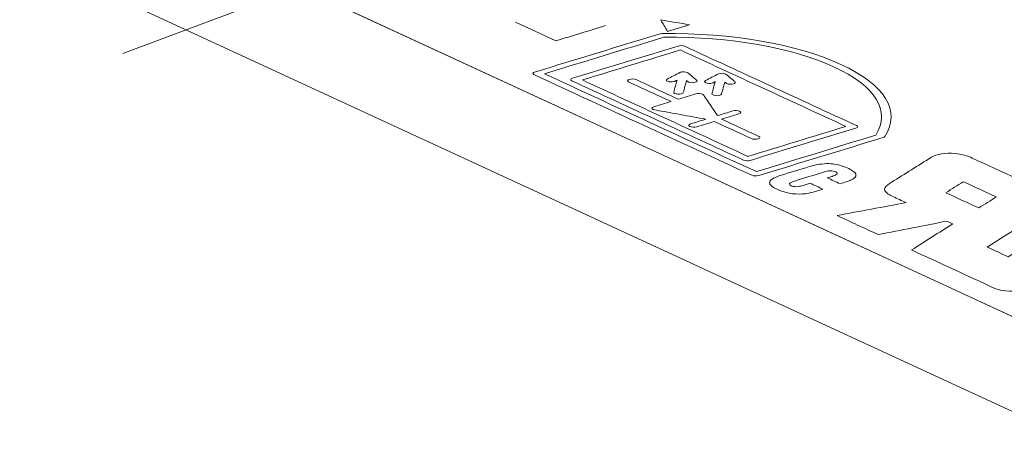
# Model space of a CAD drawing. Header units: inches. Extents: x 513 to 854, y 267 to 501.
# Tile 39 of 214: x 666 to 681, y 289 to 296. Entities that reach past the tile are written whole.
import ezdxf

# ---------------------------------------------------------------- set-up
doc = ezdxf.new("R2010")
doc.units = ezdxf.units.IN
doc.header["$MEASUREMENT"] = 0
doc.linetypes.add('AI-Linetype-36', pattern=[47.5, 22, -8.5, 8.5, -8.5])
doc.layers.add('1', color=7, linetype='Continuous')

# ---------------------------------------------------------------- blocks, each defined once
blk = doc.blocks.new('block 4166')
at = {"layer": '1', "color": 18, "lineweight": 13, "true_color": 0x4c0000}
blk.add_lwpolyline([(686.841, 288.786), (622.594, 318.423)], dxfattribs=at)
blk = doc.blocks.new('block 4184')
at = {"layer": '1', "color": 18, "lineweight": 13, "true_color": 0x4c0000}
blk.add_lwpolyline([(686.841, 288.786), (622.594, 318.423)], dxfattribs=at)
blk = doc.blocks.new('block 6600')
at = {"layer": '1', "color": 155, "lineweight": 18, "true_color": 0x4c7299}
blk.add_lwpolyline([(686.841, 288.786), (622.594, 318.423)], dxfattribs=at)
blk = doc.blocks.new('block 6611')
at = {"layer": '1', "color": 155, "lineweight": 18, "true_color": 0x4c7299}
blk.add_lwpolyline([(686.841, 287.303), (622.594, 316.94)], dxfattribs=at)
blk = doc.blocks.new('block 6623')
at = {"layer": '1', "color": 18, "lineweight": 18, "true_color": 0x4c0000}
blk.add_lwpolyline([(684.418, 289.904), (678.359, 292.699), (666.241, 298.289), (642.004, 309.47), (629.885, 315.06), (623.826, 317.855), (623.069, 318.204), (622.69, 318.379), (622.942, 318.529), (623.651, 318.912), (623.715, 319.374), (623.106, 319.785), (622.033, 320.007)], dxfattribs=at)
blk = doc.blocks.new('block 6838')
at = {"layer": '1', "color": 18, "lineweight": 13, "true_color": 0x4c0000}
blk.add_lwpolyline([(684.418, 289.904), (678.359, 292.699), (666.241, 298.289), (642.004, 309.47), (629.885, 315.06), (623.826, 317.855), (623.069, 318.204), (622.69, 318.379), (622.942, 318.529), (623.651, 318.912), (623.715, 319.374), (623.106, 319.785), (622.033, 320.007)], dxfattribs=at)
blk = doc.blocks.new('block 6913')
at = {"layer": '1', "color": 18, "lineweight": 18, "true_color": 0x4c0000}
blk.add_open_spline([(673.861, 295.19), (674.965, 294.681), (676.069, 294.171), (677.174, 293.662), (677.796, 293.852), (678.418, 294.042), (679.04, 294.232), (679.275, 294.614), (679.038, 294.996), (678.379, 295.3), (677.72, 295.604), (676.772, 295.769), (675.728, 295.76), (675.106, 295.57), (674.483, 295.38), (673.861, 295.19)], degree=3, knots=[0, 0, 0, 0, 1, 1, 1, 2, 2, 2, 3, 3, 3, 4, 4, 4, 5, 5, 5, 5], dxfattribs=at)
blk = doc.blocks.new('block 6914')
at = {"layer": '1', "color": 18, "lineweight": 18, "true_color": 0x4c0000}
blk.add_open_spline([(675.698, 295.816), (676.799, 295.829), (677.8, 295.657), (678.495, 295.336), (679.19, 295.015), (679.436, 294.612), (679.181, 294.21), (679.177, 294.204), (679.168, 294.199), (679.155, 294.195), (678.506, 293.997), (677.858, 293.799), (677.21, 293.601), (677.176, 293.59), (677.132, 293.592), (677.104, 293.605), (675.969, 294.129), (674.833, 294.652), (673.697, 295.176), (673.67, 295.189), (673.674, 295.206), (673.708, 295.216), (674.357, 295.414), (675.005, 295.612), (675.653, 295.81), (675.666, 295.814), (675.682, 295.816), (675.698, 295.816)], degree=3, knots=[0, 0, 0, 0, 1, 1, 1, 2, 2, 2, 3, 3, 3, 4, 4, 4, 5, 5, 5, 6, 6, 6, 7, 7, 7, 8, 8, 8, 9, 9, 9, 9], dxfattribs=at)
blk = doc.blocks.new('block 6915')
at = {"layer": '1', "color": 18, "lineweight": 18, "true_color": 0x4c0000}
blk.add_open_spline([(678.574, 294.368), (678.063, 294.212), (677.553, 294.056), (677.042, 293.9), (676.179, 294.298), (675.317, 294.695), (674.454, 295.093), (674.965, 295.249), (675.475, 295.405), (675.986, 295.561), (676.849, 295.164), (677.711, 294.766), (678.574, 294.368)], degree=3, knots=[0, 0, 0, 0, 1, 1, 1, 2, 2, 2, 3, 3, 3, 4, 4, 4, 4], dxfattribs=at)
blk = doc.blocks.new('block 6916')
at = {"layer": '1', "color": 18, "lineweight": 18, "true_color": 0x4c0000}
blk.add_open_spline([(674.29, 295.08), (675.185, 294.667), (676.079, 294.255), (676.973, 293.842), (677.001, 293.829), (677.045, 293.828), (677.079, 293.838), (677.629, 294.006), (678.177, 294.174), (678.727, 294.342), (678.761, 294.352), (678.765, 294.369), (678.738, 294.381), (677.843, 294.794), (676.949, 295.206), (676.055, 295.619), (676.027, 295.632), (675.983, 295.633), (675.949, 295.623), (675.4, 295.455), (674.851, 295.287), (674.301, 295.119), (674.267, 295.109), (674.263, 295.093), (674.29, 295.08)], degree=3, knots=[0, 0, 0, 0, 1, 1, 1, 2, 2, 2, 3, 3, 3, 4, 4, 4, 5, 5, 5, 6, 6, 6, 7, 7, 7, 8, 8, 8, 8], dxfattribs=at)
blk = doc.blocks.new('block 6917')
at = {"layer": '1', "color": 18, "lineweight": 18, "true_color": 0x4c0000}
blk.add_open_spline([(676.9, 294.565), (676.809, 294.538), (676.719, 294.51), (676.628, 294.482), (676.823, 294.393), (677.017, 294.303), (677.211, 294.213), (677.239, 294.201), (677.235, 294.184), (677.201, 294.174), (677.167, 294.163), (677.123, 294.165), (677.095, 294.178), (676.9, 294.267), (676.706, 294.357), (676.512, 294.447), (676.422, 294.419), (676.331, 294.391), (676.241, 294.364), (676.206, 294.353), (676.163, 294.355), (676.135, 294.368), (676.107, 294.381), (676.112, 294.397), (676.146, 294.408), (676.225, 294.432), (676.305, 294.456), (676.384, 294.48), (676.117, 294.529), (675.851, 294.578), (675.584, 294.626), (675.574, 294.628), (675.565, 294.631), (675.558, 294.634), (675.531, 294.647), (675.535, 294.663), (675.569, 294.674), (675.66, 294.701), (675.75, 294.729), (675.841, 294.756), (675.619, 294.859), (675.398, 294.961), (675.177, 295.063), (675.149, 295.075), (675.154, 295.092), (675.188, 295.102), (675.222, 295.113), (675.266, 295.111), (675.293, 295.098), (675.515, 294.996), (675.736, 294.894), (675.957, 294.792), (676.047, 294.82), (676.138, 294.847), (676.228, 294.875), (676.262, 294.885), (676.306, 294.884), (676.334, 294.871), (676.341, 294.868), (676.346, 294.864), (676.348, 294.86), (676.421, 294.752), (676.494, 294.644), (676.567, 294.536), (676.646, 294.56), (676.726, 294.585), (676.805, 294.609), (676.839, 294.619), (676.883, 294.618), (676.911, 294.605), (676.938, 294.592), (676.934, 294.576), (676.9, 294.565)], degree=3, knots=[0, 0, 0, 0, 1, 1, 1, 2, 2, 2, 3, 3, 3, 4, 4, 4, 5, 5, 5, 6, 6, 6, 7, 7, 7, 8, 8, 8, 9, 9, 9, 10, 10, 10, 11, 11, 11, 12, 12, 12, 13, 13, 13, 14, 14, 14, 15, 15, 15, 16, 16, 16, 17, 17, 17, 18, 18, 18, 19, 19, 19, 20, 20, 20, 21, 21, 21, 22, 22, 22, 23, 23, 23, 24, 24, 24, 24], dxfattribs=at)
blk = doc.blocks.new('block 6918')
at = {"layer": '1', "color": 18, "lineweight": 18, "true_color": 0x4c0000}
blk.add_open_spline([(675.89, 295.069), (675.856, 295.059), (675.812, 295.06), (675.784, 295.073), (675.762, 295.083), (675.761, 295.097), (675.781, 295.107), (675.846, 295.141), (675.91, 295.174), (675.975, 295.208), (675.979, 295.21), (675.983, 295.212), (675.989, 295.213), (676.023, 295.223), (676.066, 295.222), (676.094, 295.209), (676.098, 295.207), (676.102, 295.205), (676.104, 295.203), (676.149, 295.165), (676.194, 295.128), (676.24, 295.09), (676.254, 295.078), (676.246, 295.065), (676.218, 295.057), (676.184, 295.046), (676.141, 295.048), (676.113, 295.061), (676.109, 295.062), (676.105, 295.065), (676.103, 295.067), (676.096, 295.073), (676.089, 295.078), (676.082, 295.084), (676.065, 295.022), (676.048, 294.959), (676.031, 294.897), (676.029, 294.889), (676.019, 294.882), (676.003, 294.878), (675.969, 294.867), (675.926, 294.869), (675.898, 294.882), (675.885, 294.888), (675.879, 294.895), (675.882, 294.902), (675.899, 294.965), (675.916, 295.027), (675.933, 295.09), (675.923, 295.085), (675.913, 295.08), (675.903, 295.074), (675.899, 295.072), (675.895, 295.071), (675.89, 295.069)], degree=3, knots=[0, 0, 0, 0, 1, 1, 1, 2, 2, 2, 3, 3, 3, 4, 4, 4, 5, 5, 5, 6, 6, 6, 7, 7, 7, 8, 8, 8, 9, 9, 9, 10, 10, 10, 11, 11, 11, 12, 12, 12, 13, 13, 13, 14, 14, 14, 15, 15, 15, 16, 16, 16, 17, 17, 17, 18, 18, 18, 18], dxfattribs=at)
blk = doc.blocks.new('block 6919')
at = {"layer": '1', "color": 18, "lineweight": 18, "true_color": 0x4c0000}
blk.add_open_spline([(676.692, 295.186), (676.696, 295.184), (676.7, 295.182), (676.702, 295.18), (676.747, 295.142), (676.792, 295.104), (676.837, 295.067), (676.852, 295.055), (676.844, 295.042), (676.816, 295.033), (676.782, 295.023), (676.739, 295.025), (676.711, 295.037), (676.707, 295.039), (676.703, 295.041), (676.701, 295.044), (676.694, 295.05), (676.687, 295.055), (676.68, 295.061), (676.663, 294.999), (676.646, 294.936), (676.629, 294.874), (676.626, 294.866), (676.617, 294.859), (676.601, 294.855), (676.567, 294.844), (676.524, 294.846), (676.496, 294.859), (676.483, 294.865), (676.477, 294.872), (676.479, 294.879), (676.496, 294.942), (676.513, 295.004), (676.531, 295.067), (676.521, 295.062), (676.511, 295.057), (676.501, 295.051), (676.497, 295.049), (676.493, 295.048), (676.488, 295.046), (676.454, 295.036), (676.41, 295.037), (676.382, 295.05), (676.36, 295.06), (676.359, 295.074), (676.379, 295.084), (676.444, 295.118), (676.509, 295.151), (676.573, 295.185), (676.577, 295.187), (676.581, 295.189), (676.586, 295.19), (676.62, 295.201), (676.664, 295.199), (676.692, 295.186)], degree=3, knots=[0, 0, 0, 0, 1, 1, 1, 2, 2, 2, 3, 3, 3, 4, 4, 4, 5, 5, 5, 6, 6, 6, 7, 7, 7, 8, 8, 8, 9, 9, 9, 10, 10, 10, 11, 11, 11, 12, 12, 12, 13, 13, 13, 14, 14, 14, 15, 15, 15, 16, 16, 16, 17, 17, 17, 18, 18, 18, 18], dxfattribs=at)
blk = doc.blocks.new('block 6924')
at = {"layer": '1', "color": 18, "lineweight": 18, "true_color": 0x4c0000}
blk.add_open_spline([(680.65, 293.095), (680.741, 293.153), (680.832, 293.21), (680.923, 293.267), (680.751, 293.347), (680.579, 293.426), (680.407, 293.505), (680.316, 293.447), (680.226, 293.39), (680.135, 293.333), (680.307, 293.254), (680.478, 293.174), (680.65, 293.095)], degree=3, knots=[0, 0, 0, 0, 1, 1, 1, 2, 2, 2, 3, 3, 3, 4, 4, 4, 4], dxfattribs=at)
blk = doc.blocks.new('block 6925')
at = {"layer": '1', "color": 18, "lineweight": 18, "true_color": 0x4c0000}
blk.add_open_spline([(680.546, 293.873), (681.016, 293.658), (681.486, 293.443), (681.956, 293.227), (681.564, 292.98), (681.173, 292.732), (680.781, 292.484), (680.891, 292.433), (681, 292.383), (681.11, 292.332), (681.502, 292.58), (681.894, 292.828), (682.285, 293.075), (682.502, 292.975), (682.718, 292.876), (682.935, 292.776), (682.476, 292.489), (682.016, 292.201), (681.557, 291.914), (681.515, 291.879), (681.451, 291.85), (681.369, 291.827), (681.221, 291.783), (681.034, 291.788), (680.903, 291.838), (680.468, 292.039), (680.033, 292.239), (679.598, 292.439), (679.813, 292.575), (680.028, 292.711), (680.242, 292.846), (680.211, 292.86), (680.181, 292.875), (680.15, 292.889), (679.793, 292.819), (679.436, 292.749), (679.079, 292.679), (678.864, 292.778), (678.649, 292.877), (678.434, 292.977), (678.793, 293.044), (679.153, 293.111), (679.513, 293.178), (679.444, 293.21), (679.375, 293.242), (679.307, 293.274), (679.278, 293.287), (679.253, 293.301), (679.23, 293.316), (679.183, 293.347), (679.168, 293.381), (679.186, 293.416), (679.207, 293.445), (679.24, 293.473), (679.286, 293.498), (679.494, 293.628), (679.702, 293.757), (679.91, 293.886), (679.991, 293.936), (680.13, 293.958), (680.276, 293.945), (680.387, 293.934), (680.481, 293.909), (680.546, 293.873)], degree=3, knots=[0, 0, 0, 0, 1, 1, 1, 2, 2, 2, 3, 3, 3, 4, 4, 4, 5, 5, 5, 6, 6, 6, 7, 7, 7, 8, 8, 8, 9, 9, 9, 10, 10, 10, 11, 11, 11, 12, 12, 12, 13, 13, 13, 14, 14, 14, 15, 15, 15, 16, 16, 16, 17, 17, 17, 18, 18, 18, 19, 19, 19, 20, 20, 20, 21, 21, 21, 21], dxfattribs=at)
blk = doc.blocks.new('block 6926')
at = {"layer": '1', "color": 18, "lineweight": 18, "true_color": 0x4c0000}
blk.add_open_spline([(678.481, 293.473), (678.415, 293.504), (678.348, 293.535), (678.282, 293.565), (678.307, 293.573), (678.331, 293.58), (678.356, 293.588), (678.382, 293.596), (678.405, 293.606), (678.422, 293.617), (678.446, 293.63), (678.444, 293.646), (678.417, 293.658), (678.397, 293.67), (678.364, 293.676), (678.326, 293.676), (678.293, 293.674), (678.263, 293.668), (678.238, 293.66), (678.107, 293.619), (677.977, 293.579), (677.846, 293.538), (677.822, 293.53), (677.797, 293.523), (677.772, 293.515), (677.746, 293.507), (677.723, 293.498), (677.706, 293.487), (677.683, 293.473), (677.684, 293.458), (677.711, 293.445), (677.731, 293.434), (677.764, 293.427), (677.802, 293.427), (677.835, 293.429), (677.865, 293.435), (677.89, 293.443), (677.931, 293.456), (677.972, 293.468), (678.013, 293.481), (678.08, 293.45), (678.146, 293.419), (678.213, 293.389), (678.169, 293.375), (678.124, 293.362), (678.08, 293.348), (677.97, 293.309), (677.821, 293.301), (677.687, 293.326), (677.551, 293.355), (677.449, 293.4), (677.392, 293.454), (677.362, 293.497), (677.391, 293.54), (677.471, 293.573), (677.5, 293.586), (677.532, 293.597), (677.566, 293.608), (677.711, 293.652), (677.855, 293.696), (678, 293.74), (678.076, 293.766), (678.169, 293.782), (678.271, 293.787), (678.359, 293.788), (678.44, 293.776), (678.505, 293.754), (678.588, 293.728), (678.654, 293.695), (678.699, 293.658), (678.751, 293.615), (678.736, 293.568), (678.655, 293.532), (678.635, 293.523), (678.613, 293.514), (678.589, 293.506), (678.553, 293.495), (678.517, 293.484), (678.481, 293.473)], degree=3, knots=[0, 0, 0, 0, 1, 1, 1, 2, 2, 2, 3, 3, 3, 4, 4, 4, 5, 5, 5, 6, 6, 6, 7, 7, 7, 8, 8, 8, 9, 9, 9, 10, 10, 10, 11, 11, 11, 12, 12, 12, 13, 13, 13, 14, 14, 14, 15, 15, 15, 16, 16, 16, 17, 17, 17, 18, 18, 18, 19, 19, 19, 20, 20, 20, 21, 21, 21, 22, 22, 22, 23, 23, 23, 24, 24, 24, 25, 25, 25, 26, 26, 26, 26], dxfattribs=at)
blk = doc.blocks.new('block 6939')
at = {"layer": '1', "color": 18, "lineweight": 18, "true_color": 0x4c0000}
blk.add_open_spline([(675.679, 296.03), (675.829, 296.005), (675.979, 295.98), (676.129, 295.954), (676.015, 295.92), (675.901, 295.885), (675.787, 295.85), (675.751, 295.91), (675.715, 295.97), (675.679, 296.03)], degree=3, knots=[0, 0, 0, 0, 1, 1, 1, 2, 2, 2, 3, 3, 3, 3], dxfattribs=at)
blk = doc.blocks.new('block 6945')
at = {"layer": '1', "color": 18, "lineweight": 13, "true_color": 0x4c0000}
blk.add_open_spline([(674.817, 295.941), (674.558, 295.862), (674.3, 295.783), (674.041, 295.704), (673.831, 295.801), (673.62, 295.898), (673.41, 295.995)], degree=3, knots=[0, 0, 0, 0, 1, 1, 1, 2, 2, 2, 2], dxfattribs=at)
blk = doc.blocks.new('block 6958')
at = {"layer": '1', "color": 18, "lineweight": 13, "true_color": 0x4c0000}
blk.add_open_spline([(674.29, 295.08), (675.185, 294.667), (676.079, 294.255), (676.973, 293.842), (677.001, 293.829), (677.045, 293.828), (677.079, 293.838), (677.629, 294.006), (678.177, 294.174), (678.727, 294.342), (678.761, 294.352), (678.765, 294.369), (678.738, 294.381), (677.843, 294.794), (676.949, 295.206), (676.055, 295.619), (676.027, 295.632), (675.983, 295.633), (675.949, 295.623), (675.4, 295.455), (674.851, 295.287), (674.301, 295.119), (674.267, 295.109), (674.263, 295.093), (674.29, 295.08)], degree=3, knots=[0, 0, 0, 0, 1, 1, 1, 2, 2, 2, 3, 3, 3, 4, 4, 4, 5, 5, 5, 6, 6, 6, 7, 7, 7, 8, 8, 8, 8], dxfattribs=at)
blk = doc.blocks.new('block 6960')
at = {"layer": '1', "color": 18, "lineweight": 13, "true_color": 0x4c0000}
blk.add_open_spline([(680.65, 293.095), (680.741, 293.153), (680.832, 293.21), (680.923, 293.267), (680.751, 293.347), (680.579, 293.426), (680.407, 293.505), (680.316, 293.447), (680.226, 293.39), (680.135, 293.333), (680.307, 293.254), (680.478, 293.174), (680.65, 293.095)], degree=3, knots=[0, 0, 0, 0, 1, 1, 1, 2, 2, 2, 3, 3, 3, 4, 4, 4, 4], dxfattribs=at)
blk = doc.blocks.new('block 6963')
at = {"layer": '1', "color": 18, "lineweight": 13, "true_color": 0x4c0000}
blk.add_open_spline([(675.89, 295.069), (675.856, 295.059), (675.812, 295.06), (675.784, 295.073), (675.762, 295.083), (675.761, 295.097), (675.781, 295.107), (675.846, 295.141), (675.91, 295.174), (675.975, 295.208), (675.979, 295.21), (675.983, 295.212), (675.989, 295.213), (676.023, 295.223), (676.066, 295.222), (676.094, 295.209), (676.098, 295.207), (676.102, 295.205), (676.104, 295.203), (676.149, 295.165), (676.194, 295.128), (676.24, 295.09), (676.254, 295.078), (676.246, 295.065), (676.218, 295.057), (676.184, 295.046), (676.141, 295.048), (676.113, 295.061), (676.109, 295.062), (676.105, 295.065), (676.103, 295.067), (676.096, 295.073), (676.089, 295.078), (676.082, 295.084), (676.065, 295.022), (676.048, 294.959), (676.031, 294.897), (676.029, 294.889), (676.019, 294.882), (676.003, 294.878), (675.969, 294.867), (675.926, 294.869), (675.898, 294.882), (675.885, 294.888), (675.879, 294.895), (675.882, 294.902), (675.899, 294.965), (675.916, 295.027), (675.933, 295.09), (675.923, 295.085), (675.913, 295.08), (675.903, 295.074), (675.899, 295.072), (675.895, 295.071), (675.89, 295.069)], degree=3, knots=[0, 0, 0, 0, 1, 1, 1, 2, 2, 2, 3, 3, 3, 4, 4, 4, 5, 5, 5, 6, 6, 6, 7, 7, 7, 8, 8, 8, 9, 9, 9, 10, 10, 10, 11, 11, 11, 12, 12, 12, 13, 13, 13, 14, 14, 14, 15, 15, 15, 16, 16, 16, 17, 17, 17, 18, 18, 18, 18], dxfattribs=at)
blk = doc.blocks.new('block 6965')
at = {"layer": '1', "color": 18, "lineweight": 13, "true_color": 0x4c0000}
blk.add_open_spline([(676.9, 294.565), (676.809, 294.538), (676.719, 294.51), (676.628, 294.482), (676.823, 294.393), (677.017, 294.303), (677.211, 294.213), (677.239, 294.201), (677.235, 294.184), (677.201, 294.174), (677.167, 294.163), (677.123, 294.165), (677.095, 294.178), (676.9, 294.267), (676.706, 294.357), (676.512, 294.447), (676.422, 294.419), (676.331, 294.391), (676.241, 294.364), (676.206, 294.353), (676.163, 294.355), (676.135, 294.368), (676.107, 294.381), (676.112, 294.397), (676.146, 294.408), (676.225, 294.432), (676.305, 294.456), (676.384, 294.48), (676.117, 294.529), (675.851, 294.578), (675.584, 294.626), (675.574, 294.628), (675.565, 294.631), (675.558, 294.634), (675.531, 294.647), (675.535, 294.663), (675.569, 294.674), (675.66, 294.701), (675.75, 294.729), (675.841, 294.756), (675.619, 294.859), (675.398, 294.961), (675.177, 295.063), (675.149, 295.075), (675.154, 295.092), (675.188, 295.102), (675.222, 295.113), (675.266, 295.111), (675.293, 295.098), (675.515, 294.996), (675.736, 294.894), (675.957, 294.792), (676.047, 294.82), (676.138, 294.847), (676.228, 294.875), (676.262, 294.885), (676.306, 294.884), (676.334, 294.871), (676.341, 294.868), (676.346, 294.864), (676.348, 294.86), (676.421, 294.752), (676.494, 294.644), (676.567, 294.536), (676.646, 294.56), (676.726, 294.585), (676.805, 294.609), (676.839, 294.619), (676.883, 294.618), (676.911, 294.605), (676.938, 294.592), (676.934, 294.576), (676.9, 294.565)], degree=3, knots=[0, 0, 0, 0, 1, 1, 1, 2, 2, 2, 3, 3, 3, 4, 4, 4, 5, 5, 5, 6, 6, 6, 7, 7, 7, 8, 8, 8, 9, 9, 9, 10, 10, 10, 11, 11, 11, 12, 12, 12, 13, 13, 13, 14, 14, 14, 15, 15, 15, 16, 16, 16, 17, 17, 17, 18, 18, 18, 19, 19, 19, 20, 20, 20, 21, 21, 21, 22, 22, 22, 23, 23, 23, 24, 24, 24, 24], dxfattribs=at)
blk = doc.blocks.new('block 6967')
at = {"layer": '1', "color": 18, "lineweight": 13, "true_color": 0x4c0000}
blk.add_open_spline([(675.698, 295.816), (676.799, 295.829), (677.8, 295.657), (678.495, 295.336), (679.19, 295.015), (679.436, 294.612), (679.181, 294.21), (679.177, 294.204), (679.168, 294.199), (679.155, 294.195), (678.506, 293.997), (677.858, 293.799), (677.21, 293.601), (677.176, 293.59), (677.132, 293.592), (677.104, 293.605), (675.969, 294.129), (674.833, 294.652), (673.697, 295.176), (673.67, 295.189), (673.674, 295.206), (673.708, 295.216), (674.357, 295.414), (675.005, 295.612), (675.653, 295.81), (675.666, 295.814), (675.682, 295.816), (675.698, 295.816)], degree=3, knots=[0, 0, 0, 0, 1, 1, 1, 2, 2, 2, 3, 3, 3, 4, 4, 4, 5, 5, 5, 6, 6, 6, 7, 7, 7, 8, 8, 8, 9, 9, 9, 9], dxfattribs=at)
blk = doc.blocks.new('block 6969')
at = {"layer": '1', "color": 18, "lineweight": 13, "true_color": 0x4c0000}
blk.add_open_spline([(678.481, 293.473), (678.415, 293.504), (678.348, 293.535), (678.282, 293.565), (678.307, 293.573), (678.331, 293.58), (678.356, 293.588), (678.382, 293.596), (678.405, 293.606), (678.422, 293.617), (678.446, 293.63), (678.444, 293.646), (678.417, 293.658), (678.397, 293.67), (678.364, 293.676), (678.326, 293.676), (678.293, 293.674), (678.263, 293.668), (678.238, 293.66), (678.107, 293.619), (677.977, 293.579), (677.846, 293.538), (677.822, 293.53), (677.797, 293.523), (677.772, 293.515), (677.746, 293.507), (677.723, 293.498), (677.706, 293.487), (677.683, 293.473), (677.684, 293.458), (677.711, 293.445), (677.731, 293.434), (677.764, 293.427), (677.802, 293.427), (677.835, 293.429), (677.865, 293.435), (677.89, 293.443), (677.931, 293.456), (677.972, 293.468), (678.013, 293.481), (678.08, 293.45), (678.146, 293.419), (678.213, 293.389), (678.169, 293.375), (678.124, 293.362), (678.08, 293.348), (677.97, 293.309), (677.821, 293.301), (677.687, 293.326), (677.551, 293.355), (677.449, 293.4), (677.392, 293.454), (677.362, 293.497), (677.391, 293.54), (677.471, 293.573), (677.5, 293.586), (677.532, 293.597), (677.566, 293.608), (677.711, 293.652), (677.855, 293.696), (678, 293.74), (678.076, 293.766), (678.169, 293.782), (678.271, 293.787), (678.359, 293.788), (678.44, 293.776), (678.505, 293.754), (678.588, 293.728), (678.654, 293.695), (678.699, 293.658), (678.751, 293.615), (678.736, 293.568), (678.655, 293.532), (678.635, 293.523), (678.613, 293.514), (678.589, 293.506), (678.553, 293.495), (678.517, 293.484), (678.481, 293.473)], degree=3, knots=[0, 0, 0, 0, 1, 1, 1, 2, 2, 2, 3, 3, 3, 4, 4, 4, 5, 5, 5, 6, 6, 6, 7, 7, 7, 8, 8, 8, 9, 9, 9, 10, 10, 10, 11, 11, 11, 12, 12, 12, 13, 13, 13, 14, 14, 14, 15, 15, 15, 16, 16, 16, 17, 17, 17, 18, 18, 18, 19, 19, 19, 20, 20, 20, 21, 21, 21, 22, 22, 22, 23, 23, 23, 24, 24, 24, 25, 25, 25, 26, 26, 26, 26], dxfattribs=at)
blk = doc.blocks.new('block 6970')
at = {"layer": '1', "color": 18, "lineweight": 13, "true_color": 0x4c0000}
blk.add_open_spline([(676.692, 295.186), (676.696, 295.184), (676.7, 295.182), (676.702, 295.18), (676.747, 295.142), (676.792, 295.104), (676.837, 295.067), (676.852, 295.055), (676.844, 295.042), (676.816, 295.033), (676.782, 295.023), (676.739, 295.025), (676.711, 295.037), (676.707, 295.039), (676.703, 295.041), (676.701, 295.044), (676.694, 295.05), (676.687, 295.055), (676.68, 295.061), (676.663, 294.999), (676.646, 294.936), (676.629, 294.874), (676.626, 294.866), (676.617, 294.859), (676.601, 294.855), (676.567, 294.844), (676.524, 294.846), (676.496, 294.859), (676.483, 294.865), (676.477, 294.872), (676.479, 294.879), (676.496, 294.942), (676.513, 295.004), (676.531, 295.067), (676.521, 295.062), (676.511, 295.057), (676.501, 295.051), (676.497, 295.049), (676.493, 295.048), (676.488, 295.046), (676.454, 295.036), (676.41, 295.037), (676.382, 295.05), (676.36, 295.06), (676.359, 295.074), (676.379, 295.084), (676.444, 295.118), (676.509, 295.151), (676.573, 295.185), (676.577, 295.187), (676.581, 295.189), (676.586, 295.19), (676.62, 295.201), (676.664, 295.199), (676.692, 295.186)], degree=3, knots=[0, 0, 0, 0, 1, 1, 1, 2, 2, 2, 3, 3, 3, 4, 4, 4, 5, 5, 5, 6, 6, 6, 7, 7, 7, 8, 8, 8, 9, 9, 9, 10, 10, 10, 11, 11, 11, 12, 12, 12, 13, 13, 13, 14, 14, 14, 15, 15, 15, 16, 16, 16, 17, 17, 17, 18, 18, 18, 18], dxfattribs=at)
blk = doc.blocks.new('block 6971')
at = {"layer": '1', "color": 18, "lineweight": 13, "true_color": 0x4c0000}
blk.add_open_spline([(680.546, 293.873), (681.016, 293.658), (681.486, 293.443), (681.956, 293.227), (681.564, 292.98), (681.173, 292.732), (680.781, 292.484), (680.891, 292.433), (681, 292.383), (681.11, 292.332), (681.502, 292.58), (681.894, 292.828), (682.285, 293.075), (682.502, 292.975), (682.718, 292.876), (682.935, 292.776), (682.476, 292.489), (682.016, 292.201), (681.557, 291.914), (681.515, 291.879), (681.451, 291.85), (681.369, 291.827), (681.221, 291.783), (681.034, 291.788), (680.903, 291.838), (680.468, 292.039), (680.033, 292.239), (679.598, 292.439), (679.813, 292.575), (680.028, 292.711), (680.242, 292.846), (680.211, 292.86), (680.181, 292.875), (680.15, 292.889), (679.793, 292.819), (679.436, 292.749), (679.079, 292.679), (678.864, 292.778), (678.649, 292.877), (678.434, 292.977), (678.793, 293.044), (679.153, 293.111), (679.513, 293.178), (679.444, 293.21), (679.375, 293.242), (679.307, 293.274), (679.278, 293.287), (679.253, 293.301), (679.23, 293.316), (679.183, 293.347), (679.168, 293.381), (679.186, 293.416), (679.207, 293.445), (679.24, 293.473), (679.286, 293.498), (679.494, 293.628), (679.702, 293.757), (679.91, 293.886), (679.991, 293.936), (680.13, 293.958), (680.276, 293.945), (680.387, 293.934), (680.481, 293.909), (680.546, 293.873)], degree=3, knots=[0, 0, 0, 0, 1, 1, 1, 2, 2, 2, 3, 3, 3, 4, 4, 4, 5, 5, 5, 6, 6, 6, 7, 7, 7, 8, 8, 8, 9, 9, 9, 10, 10, 10, 11, 11, 11, 12, 12, 12, 13, 13, 13, 14, 14, 14, 15, 15, 15, 16, 16, 16, 17, 17, 17, 18, 18, 18, 19, 19, 19, 20, 20, 20, 21, 21, 21, 21], dxfattribs=at)
blk = doc.blocks.new('block 6975')
at = {"layer": '1', "color": 18, "lineweight": 13, "true_color": 0x4c0000}
blk.add_open_spline([(673.861, 295.19), (674.965, 294.681), (676.069, 294.171), (677.174, 293.662), (677.796, 293.852), (678.418, 294.042), (679.04, 294.232), (679.275, 294.614), (679.038, 294.996), (678.379, 295.3), (677.72, 295.604), (676.772, 295.769), (675.728, 295.76), (675.106, 295.57), (674.483, 295.38), (673.861, 295.19)], degree=3, knots=[0, 0, 0, 0, 1, 1, 1, 2, 2, 2, 3, 3, 3, 4, 4, 4, 5, 5, 5, 5], dxfattribs=at)
blk = doc.blocks.new('block 6976')
at = {"layer": '1', "color": 18, "lineweight": 13, "true_color": 0x4c0000}
blk.add_open_spline([(678.574, 294.368), (678.063, 294.212), (677.553, 294.056), (677.042, 293.9), (676.179, 294.298), (675.317, 294.695), (674.454, 295.093), (674.965, 295.249), (675.475, 295.405), (675.986, 295.561), (676.849, 295.164), (677.711, 294.766), (678.574, 294.368)], degree=3, knots=[0, 0, 0, 0, 1, 1, 1, 2, 2, 2, 3, 3, 3, 4, 4, 4, 4], dxfattribs=at)
blk = doc.blocks.new('block 7154')
at = {"layer": '1', "color": 8, "linetype": 'AI-Linetype-36', "lineweight": 13, "true_color": 0x808080}
blk.add_lwpolyline([(667.274, 295.507), (680.231, 300.358)], dxfattribs=at)

msp = doc.modelspace()

# ---------------------------------------------------------------- block references
at = {"layer": '1'}
for name in ['block 6623', 'block 6838', 'block 4166', 'block 4184', 'block 6600', 'block 6611', 'block 7154', 'block 6945', 'block 6939', 'block 6914', 'block 6967', 'block 6913', 'block 6975', 'block 6916', 'block 6958', 'block 6915', 'block 6976', 'block 6918', 'block 6963', 'block 6919', 'block 6970', 'block 6917', 'block 6965', 'block 6925', 'block 6971', 'block 6926', 'block 6969', 'block 6924', 'block 6960']:
    msp.add_blockref(name, (0, 0), dxfattribs=at)

doc.saveas('drawing.dxf')
